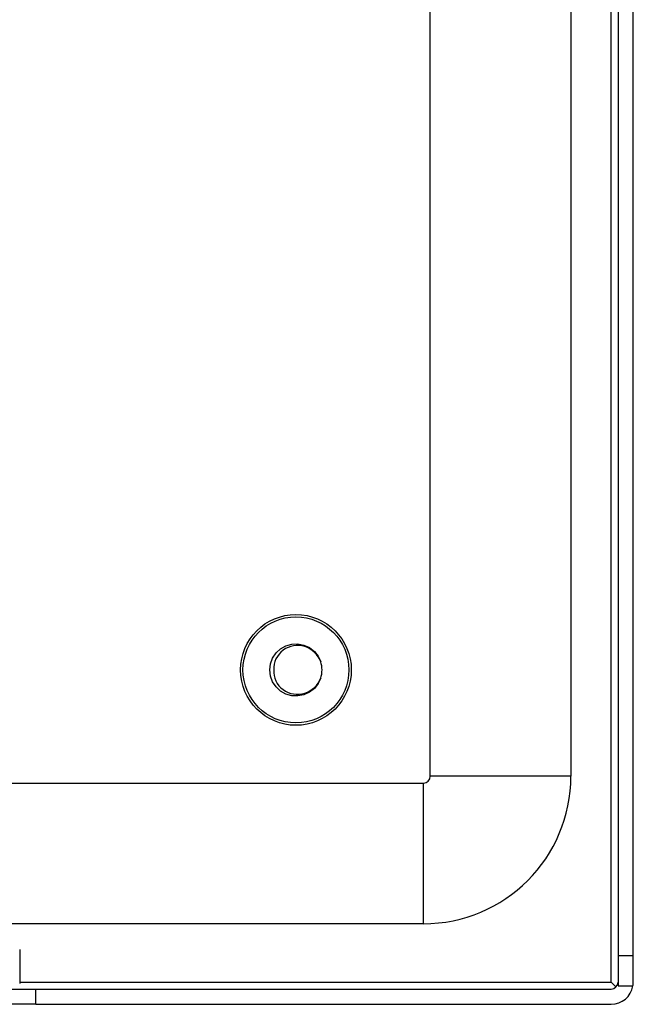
# Model space of a CAD drawing. Header units: inches. Extents: x 20 to 683, y 61 to 320.
# Tile 125 of 205: x 161.42 to 164.15, y 177.28 to 181.65. Entities that reach past the tile are written whole.
import ezdxf

# ---------------------------------------------------------------- set-up
doc = ezdxf.new("R2010")
doc.units = ezdxf.units.IN
doc.header["$MEASUREMENT"] = 0
doc.layers.add('Visible Edges(ANSI)', color=7, linetype='Continuous', lineweight=25)
doc.layers.add('Visible Tangent Edges(ANSI)', color=7, linetype='Continuous', lineweight=25)

msp = doc.modelspace()

# ---------------------------------------------------------------- linework, layer by layer
at = {"layer": 'Visible Edges(ANSI)'}
for p, q in [((164.0828, 214.0947), (164.0828, 177.4917)), ((164.1508, 177.4917), (164.1508, 214.0947)), ((163.8733, 195.5129), (163.8733, 178.2897)), ((163.2483, 178.2897), (163.2483, 195.3509)), ((93.2813, 178.2587), (163.2173, 178.2587)), ((163.2173, 177.6337), (161.1508, 177.6337)), ((161.4225, 177.5195), (161.4225, 177.3679)), ((164.1508, 177.4917), (164.0828, 177.4917)), ((164.0828, 177.4917), (164.0828, 177.3577)), ((164.1508, 177.3747), (164.1508, 177.4917)), ((161.1818, 177.3437), (161.4938, 177.3437)), ((161.4938, 177.3437), (164.0518, 177.3437)), ((164.0738, 177.3528), (164.0518, 177.3747)), ((164.0828, 177.3577), (164.1494, 177.3577)), ((161.4938, 177.2757), (161.1818, 177.2757)), ((161.4938, 177.2757), (164.0518, 177.2757))]:
    msp.add_line(p, q, dxfattribs=at)
at = {"layer": 'Visible Edges(ANSI)', "flags": 128}
for points in [[(162.7612, 178.7255), (162.7497, 178.7008), (162.7328, 178.6794), (162.7113, 178.6626), (162.6865, 178.6512), (162.6598, 178.6459), (162.6325, 178.647), (162.6063, 178.6545), (162.5825, 178.6678), (162.5625, 178.6864), (162.5473, 178.7091), (162.5379, 178.7346), (162.5347, 178.7617), (162.5379, 178.7888), (162.5473, 178.8144), (162.5625, 178.8371), (162.5825, 178.8556), (162.6063, 178.869), (162.6325, 178.8764), (162.6598, 178.8775), (162.6865, 178.8723), (162.7113, 178.8609), (162.7328, 178.844), (162.7497, 178.8227), (162.7612, 178.7979)], [(162.7612, 178.7979), (162.756, 178.8095), (162.7495, 178.8204), (162.7419, 178.8305), (162.7332, 178.8397), (162.7235, 178.8478), (162.713, 178.8548), (162.7018, 178.8606), (162.69, 178.8651), (162.6777, 178.8682), (162.6652, 178.8699), (162.6525, 178.8701), (162.64, 178.8688), (162.6276, 178.8661), (162.6157, 178.8619), (162.6044, 178.8563), (162.5938, 178.8494), (162.5841, 178.8413), (162.5755, 178.8321), (162.5681, 178.8219), (162.562, 178.8109), (162.5573, 178.7991), (162.5541, 178.7869), (162.5525, 178.7744), (162.5524, 178.7617)], [(162.5524, 178.7617), (162.5524, 178.7491), (162.5541, 178.7366), (162.5572, 178.7244), (162.5619, 178.7127), (162.568, 178.7016), (162.5754, 178.6914), (162.5841, 178.6822), (162.5937, 178.6741), (162.6043, 178.6672), (162.6157, 178.6616), (162.6276, 178.6574), (162.6399, 178.6547), (162.6525, 178.6534), (162.6651, 178.6536), (162.6776, 178.6552), (162.6899, 178.6583), (162.7018, 178.6628), (162.713, 178.6686), (162.7235, 178.6756), (162.7332, 178.6838), (162.7419, 178.693), (162.7495, 178.7031), (162.756, 178.714), (162.7612, 178.7255)]]:
    msp.add_lwpolyline(points, dxfattribs=at)
at = {"layer": 'Visible Edges(ANSI)'}
for radius in [0.2461, 0.2355]:
    msp.add_circle((162.6508, 178.7617), radius, dxfattribs=at)
for centre, radius, start, end in [((162.6508, 178.7617), 0.1161, 341.832, 18.168), ((163.2173, 178.2897), 0.031, 270, 0), ((163.2173, 178.2897), 0.656, 270, 0), ((164.0518, 177.3747), 0.031, 270, 0), ((164.0518, 177.3747), 0.099, 270, 350.1123), ((164.0518, 177.3747), 0.099, 350.1123, 0)]:
    msp.add_arc(centre, radius, start, end, dxfattribs=at)
at = {"layer": 'Visible Tangent Edges(ANSI)'}
for p, q in [((164.0518, 177.3747), (164.0518, 214.0947)), ((163.2173, 177.6337), (163.2173, 178.2587)), ((163.8733, 178.2897), (163.2483, 178.2897)), ((161.4225, 177.3747), (164.0518, 177.3747)), ((161.4938, 177.2757), (161.4938, 177.3437))]:
    msp.add_line(p, q, dxfattribs=at)

doc.saveas('drawing.dxf')
